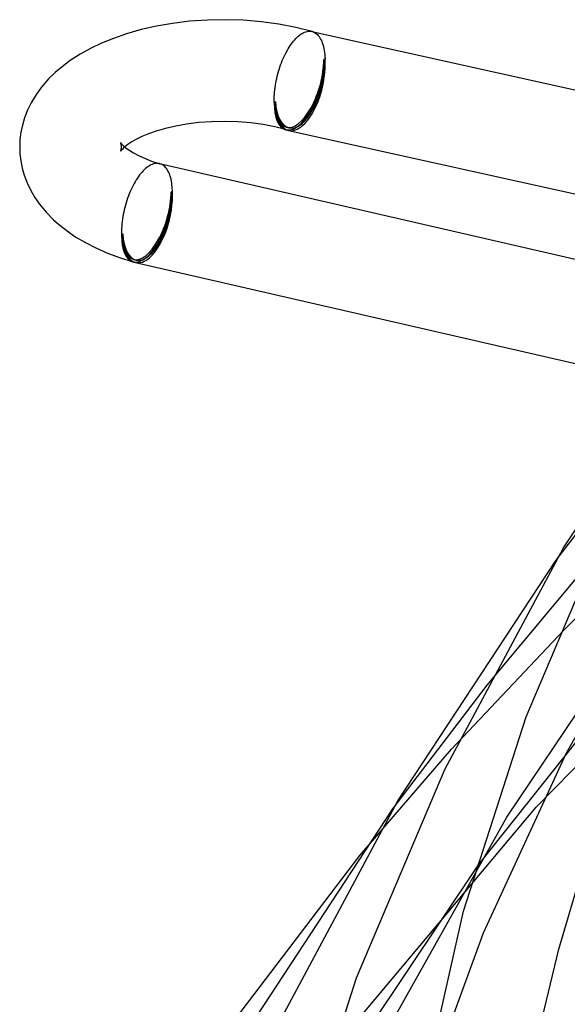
# Model space of a CAD drawing. Header units: millimetres. Extents: x -374 to 374, y -188 to 321.
# Tile 13 of 112: x -331 to -310, y 63 to 102. Entities that reach past the tile are written whole.
import ezdxf

# ---------------------------------------------------------------- set-up
doc = ezdxf.new("R2010")
doc.units = ezdxf.units.MM
doc.layers.add('HIDDEN', color=7, linetype='Continuous')
doc.layers.add('THICK', color=7, linetype='Continuous')

msp = doc.modelspace()

# ---------------------------------------------------------------- linework, layer by layer
at = {"layer": 'HIDDEN'}
for p, q in [((-320.01, 101.388), (-320.006, 101.387)), ((-320.006, 101.387), (-320.002, 101.386)), ((-320.002, 101.386), (-319.997, 101.385)), ((-319.988, 101.382), (-320, 101.386)), ((-319.997, 101.385), (-319.993, 101.384)), ((-319.993, 101.384), (-319.989, 101.383)), ((-319.989, 101.383), (-319.985, 101.381)), ((-319.985, 101.381), (-319.943, 101.367)), ((-319.943, 101.367), (-319.903, 101.347)), ((-319.903, 101.347), (-319.864, 101.323)), ((-319.864, 101.323), (-319.827, 101.295)), ((-319.827, 101.295), (-319.791, 101.262)), ((-319.791, 101.262), (-319.757, 101.225)), ((-319.757, 101.225), (-319.724, 101.183)), ((-319.724, 101.183), (-319.694, 101.138)), ((-319.694, 101.138), (-319.665, 101.088)), ((-319.665, 101.088), (-319.638, 101.034)), ((-319.638, 101.034), (-319.614, 100.976)), ((-319.614, 100.976), (-319.591, 100.915)), ((-319.591, 100.915), (-319.571, 100.85)), ((-319.571, 100.85), (-319.552, 100.782)), ((-319.552, 100.782), (-319.536, 100.711)), ((-319.536, 100.711), (-319.523, 100.637)), ((-319.523, 100.637), (-319.511, 100.56)), ((-319.492, 100.312), (-319.542, 100.269)), ((-319.511, 100.56), (-319.502, 100.48)), ((-319.502, 100.48), (-319.496, 100.397)), ((-319.496, 100.397), (-319.492, 100.312)), ((-321.442, 98.623), (-321.492, 98.58)), ((-327.521, 97.01), (-327.525, 97.017)), ((-327.513, 96.989), (-327.521, 97.01)), ((-327.505, 96.961), (-327.513, 96.989)), ((-327.498, 96.927), (-327.505, 96.961)), ((-327.505, 96.736), (-327.498, 96.77)), ((-327.493, 96.888), (-327.498, 96.927)), ((-327.498, 96.77), (-327.493, 96.808)), ((-327.492, 96.848), (-327.493, 96.888)), ((-327.493, 96.808), (-327.492, 96.848)), ((-327.411, 96.807), (-327.468, 96.751)), ((-327.364, 96.848), (-327.411, 96.807)), ((-327.524, 96.68), (-327.52, 96.689)), ((-327.521, 96.685), (-327.524, 96.68)), ((-327.506, 96.706), (-327.521, 96.685)), ((-327.52, 96.689), (-327.513, 96.709)), ((-327.513, 96.709), (-327.505, 96.736)), ((-327.468, 96.751), (-327.506, 96.706)), ((-325.994, 96.188), (-325.998, 96.189)), ((-325.99, 96.187), (-325.994, 96.188)), ((-325.986, 96.186), (-325.99, 96.187)), ((-325.983, 96.185), (-325.986, 96.186)), ((-325.986, 96.186), (-325.984, 96.185)), ((-325.984, 96.185), (-325.982, 96.185)), ((-325.979, 96.184), (-325.983, 96.185)), ((-325.982, 96.185), (-325.981, 96.184)), ((-325.981, 96.184), (-325.979, 96.184)), ((-325.975, 96.183), (-325.979, 96.184)), ((-325.979, 96.184), (-325.977, 96.183)), ((-325.977, 96.183), (-325.975, 96.183)), ((-325.935, 96.169), (-325.975, 96.183)), ((-325.897, 96.151), (-325.935, 96.169)), ((-325.86, 96.129), (-325.897, 96.151)), ((-325.824, 96.102), (-325.86, 96.129)), ((-325.79, 96.072), (-325.824, 96.102)), ((-325.757, 96.037), (-325.79, 96.072)), ((-325.726, 95.999), (-325.757, 96.037)), ((-325.697, 95.957), (-325.726, 95.999)), ((-325.669, 95.911), (-325.697, 95.957)), ((-325.644, 95.862), (-325.669, 95.911)), ((-325.62, 95.809), (-325.644, 95.862)), ((-325.598, 95.753), (-325.62, 95.809)), ((-325.577, 95.694), (-325.598, 95.753)), ((-325.559, 95.631), (-325.577, 95.694)), ((-325.543, 95.565), (-325.559, 95.631)), ((-325.529, 95.497), (-325.543, 95.565)), ((-325.518, 95.425), (-325.529, 95.497)), ((-325.508, 95.352), (-325.518, 95.425)), ((-325.5, 95.275), (-325.508, 95.352)), ((-325.495, 95.197), (-325.5, 95.275)), ((-325.542, 95.073), (-325.492, 95.116)), ((-325.492, 95.116), (-325.495, 95.197)), ((-327.492, 93.384), (-327.442, 93.427)), ((-310.407, 80.595), (-306.776, 85.358)), ((-310.106, 77.85), (-305.641, 82.33)), ((-313.123, 75.686), (-308.573, 81.143)), ((-310.006, 73.021), (-305.685, 80.686)), ((-311.191, 70.895), (-302.363, 79.944)), ((-312.355, 70.497), (-306.914, 78.598)), ((-314.525, 73.17), (-310.106, 77.85)), ((-306.322, 77.628), (-313.479, 68.621)), ((-316.825, 70.821), (-313.123, 75.686)), ((-318.125, 68.991), (-314.525, 73.17)), ((-313.262, 65.957), (-310.006, 73.021)), ((-318.201, 62.526), (-311.191, 70.895)), ((-316.68, 62.767), (-312.355, 70.497)), ((-313.479, 68.621), (-318.67, 60.865)), ((-315.766, 59.134), (-313.262, 65.957))]:
    msp.add_line(p, q, dxfattribs=at)
for centre, end in [((-320.492, 99.446), 257.4856), ((-326.492, 94.25), 257.0579)]:
    msp.add_arc(centre, 1.9, 253.8981, end, dxfattribs=at)
for centre, major_axis, ratio, start_param, end_param in [((-320.492, 99.446), (0.527, 1.825), 0.433013, -3.141586, -0.982794), ((-320.492, 99.446), (0.555, 1.922), 0.433013, -3.072688, -0.982794), ((-320.492, 99.446), (0.412, 1.855), 0.465313, -3.14148, -1.010914), ((-320.492, 99.446), (0.433, 1.952), 0.465313, -2.581711, -1.010914), ((-320.492, 99.446), (0.412, 1.855), 0.465313, 2.130678, 3.141705), ((-320.492, 99.446), (0.527, 1.825), 0.433013, 2.158799, 3.141599), ((-320.492, 99.446), (0.433, 1.952), 0.465313, 3.141562, 3.701475), ((-326.492, 94.25), (-0.527, -1.825), 0.433013, 0.000007, 2.158799), ((-326.492, 94.25), (0.555, 1.922), 0.433013, -3.080565, -0.982794), ((-326.492, 94.25), (-0.426, -1.852), 0.461626, 0.000106, 2.134137), ((-326.492, 94.25), (0.448, 1.949), 0.461626, -2.578252, -1.007456), ((-326.492, 94.25), (-0.527, -1.825), 0.433013, -0.982794, 0.000007), ((-326.492, 94.25), (-0.426, -1.852), 0.461626, -1.007456, 0.000106), ((-326.492, 94.25), (0.448, 1.949), 0.461626, 3.141558, 3.704933)]:
    msp.add_ellipse(centre, major_axis=major_axis, ratio=ratio, start_param=start_param, end_param=end_param, dxfattribs=at)
at = {"layer": 'THICK'}
for p, q in [((-324.115, 101.834), (-324.821, 101.784)), ((-323.407, 101.848), (-324.115, 101.834)), ((-322.699, 101.826), (-323.407, 101.848)), ((-321.998, 101.768), (-322.699, 101.826)), ((-326.712, 101.458), (-327.293, 101.293)), ((-326.113, 101.595), (-326.712, 101.458)), ((-325.493, 101.702), (-326.113, 101.595)), ((-324.821, 101.784), (-325.493, 101.702)), ((-321.31, 101.674), (-321.998, 101.768)), ((-320.642, 101.547), (-321.31, 101.674)), ((-320, 101.386), (-320.642, 101.547)), ((-327.811, 101.114), (-328.275, 100.924)), ((-327.293, 101.293), (-327.811, 101.114)), ((-320.731, 101.006), (-320.686, 101.058)), ((-320.686, 101.058), (-320.641, 101.107)), ((-320.641, 101.107), (-320.595, 101.153)), ((-320.595, 101.153), (-320.549, 101.195)), ((-320.549, 101.195), (-320.498, 101.237)), ((-320.498, 101.237), (-320.448, 101.274)), ((-320.448, 101.274), (-320.397, 101.307)), ((-320.397, 101.307), (-320.346, 101.334)), ((-320.346, 101.334), (-320.296, 101.357)), ((-320.296, 101.357), (-320.247, 101.375)), ((-320.247, 101.375), (-320.197, 101.388)), ((-320.197, 101.388), (-320.149, 101.395)), ((-320.149, 101.395), (-320.102, 101.398)), ((-320.102, 101.398), (-320.055, 101.395)), ((-320.055, 101.395), (-320.01, 101.388)), ((-320.011, 101.388), (-299.847, 96.912)), ((-328.71, 100.717), (-329.112, 100.494)), ((-328.275, 100.924), (-328.71, 100.717)), ((-320.987, 100.625), (-320.946, 100.696)), ((-320.946, 100.696), (-320.905, 100.764)), ((-320.905, 100.764), (-320.862, 100.829)), ((-320.862, 100.829), (-320.819, 100.891)), ((-320.819, 100.891), (-320.776, 100.95)), ((-320.776, 100.95), (-320.731, 101.006)), ((-329.112, 100.494), (-329.502, 100.243)), ((-321.172, 100.238), (-321.138, 100.319)), ((-321.138, 100.319), (-321.102, 100.399)), ((-321.102, 100.399), (-321.065, 100.476)), ((-321.065, 100.476), (-321.026, 100.552)), ((-321.026, 100.552), (-320.987, 100.625)), ((-329.893, 99.947), (-330.102, 99.766)), ((-329.502, 100.243), (-329.893, 99.947)), ((-321.322, 99.808), (-321.295, 99.896)), ((-321.295, 99.896), (-321.267, 99.984)), ((-321.267, 99.984), (-321.237, 100.07)), ((-321.237, 100.07), (-321.205, 100.155)), ((-321.205, 100.155), (-321.172, 100.238)), ((-330.356, 99.517), (-330.646, 99.184)), ((-330.102, 99.766), (-330.356, 99.517)), ((-321.41, 99.45), (-321.391, 99.54)), ((-321.391, 99.54), (-321.37, 99.63)), ((-321.37, 99.63), (-321.347, 99.719)), ((-321.347, 99.719), (-321.322, 99.808)), ((-330.646, 99.184), (-330.863, 98.883)), ((-321.477, 99.003), (-321.468, 99.092)), ((-321.468, 99.092), (-321.456, 99.18)), ((-321.456, 99.18), (-321.443, 99.27)), ((-321.443, 99.27), (-321.427, 99.36)), ((-321.427, 99.36), (-321.41, 99.45)), ((-330.863, 98.883), (-331.044, 98.58)), ((-321.493, 98.662), (-321.492, 98.745)), ((-321.492, 98.745), (-321.489, 98.83)), ((-321.489, 98.83), (-321.484, 98.916)), ((-321.484, 98.916), (-321.477, 99.003)), ((-331.044, 98.58), (-331.186, 98.288)), ((-321.492, 98.58), (-321.493, 98.662)), ((-331.3, 97.995), (-331.385, 97.708)), ((-331.186, 98.288), (-331.3, 97.995)), ((-331.385, 97.708), (-331.445, 97.42)), ((-325.757, 97.574), (-326.125, 97.467)), ((-325.36, 97.666), (-325.757, 97.574)), ((-324.934, 97.741), (-325.36, 97.666)), ((-324.462, 97.8), (-324.934, 97.741)), ((-323.95, 97.838), (-324.462, 97.8)), ((-323.434, 97.848), (-323.95, 97.838)), ((-322.919, 97.832), (-323.434, 97.848)), ((-322.413, 97.789), (-322.919, 97.832)), ((-321.927, 97.722), (-322.413, 97.789)), ((-321.468, 97.633), (-321.927, 97.722)), ((-321.046, 97.525), (-321.468, 97.633)), ((-331.445, 97.42), (-331.48, 97.134)), ((-326.686, 97.253), (-326.906, 97.147)), ((-326.429, 97.36), (-326.686, 97.253)), ((-326.125, 97.467), (-326.429, 97.36)), ((-320.925, 97.494), (-302.192, 93.335)), ((-331.48, 97.134), (-331.492, 96.848)), ((-331.492, 96.848), (-331.481, 96.572)), ((-327.525, 97.017), (-327.52, 97.009)), ((-327.52, 97.009), (-327.502, 96.986)), ((-327.502, 96.986), (-327.457, 96.934)), ((-327.457, 96.934), (-327.398, 96.877)), ((-327.398, 96.877), (-327.338, 96.826)), ((-327.241, 96.943), (-327.364, 96.848)), ((-327.338, 96.826), (-327.263, 96.768)), ((-327.263, 96.768), (-327.17, 96.704)), ((-327.087, 97.045), (-327.241, 96.943)), ((-326.906, 97.147), (-327.087, 97.045)), ((-331.481, 96.572), (-331.448, 96.295)), ((-327.17, 96.704), (-327.026, 96.616)), ((-327.026, 96.616), (-326.823, 96.507)), ((-326.823, 96.507), (-326.584, 96.398)), ((-326.584, 96.398), (-326.308, 96.291)), ((-331.448, 96.295), (-331.392, 96.017)), ((-331.392, 96.017), (-331.313, 95.74)), ((-326.542, 95.997), (-326.59, 95.954)), ((-326.491, 96.039), (-326.542, 95.997)), ((-326.439, 96.076), (-326.491, 96.039)), ((-326.388, 96.109), (-326.439, 96.076)), ((-326.337, 96.136), (-326.388, 96.109)), ((-326.286, 96.159), (-326.337, 96.136)), ((-326.308, 96.291), (-325.986, 96.186)), ((-326.236, 96.177), (-326.286, 96.159)), ((-326.187, 96.189), (-326.236, 96.177)), ((-326.138, 96.197), (-326.187, 96.189)), ((-326.09, 96.199), (-326.138, 96.197)), ((-326.043, 96.196), (-326.09, 96.199)), ((-325.998, 96.189), (-326.043, 96.196)), ((-325.998, 96.189), (-303.595, 91.039)), ((-331.313, 95.74), (-331.197, 95.432)), ((-326.868, 95.618), (-326.912, 95.55)), ((-326.823, 95.683), (-326.868, 95.618)), ((-326.778, 95.744), (-326.823, 95.683)), ((-326.731, 95.802), (-326.778, 95.744)), ((-326.685, 95.856), (-326.731, 95.802)), ((-326.638, 95.907), (-326.685, 95.856)), ((-326.59, 95.954), (-326.638, 95.907)), ((-331.197, 95.432), (-331.05, 95.127)), ((-327.077, 95.252), (-327.115, 95.171)), ((-327.037, 95.33), (-327.077, 95.252)), ((-326.997, 95.406), (-327.037, 95.33)), ((-326.955, 95.479), (-326.997, 95.406)), ((-326.912, 95.55), (-326.955, 95.479)), ((-331.05, 95.127), (-330.893, 94.859)), ((-330.893, 94.859), (-330.71, 94.595)), ((-327.22, 94.917), (-327.252, 94.829)), ((-327.187, 95.004), (-327.22, 94.917)), ((-327.151, 95.089), (-327.187, 95.004)), ((-327.115, 95.171), (-327.151, 95.089)), ((-330.71, 94.595), (-330.454, 94.284)), ((-327.362, 94.467), (-327.385, 94.374)), ((-327.337, 94.558), (-327.362, 94.467)), ((-327.311, 94.65), (-327.337, 94.558)), ((-327.283, 94.74), (-327.311, 94.65)), ((-327.252, 94.829), (-327.283, 94.74)), ((-330.454, 94.284), (-330.158, 93.981)), ((-327.44, 94.096), (-327.454, 94.003)), ((-327.424, 94.188), (-327.44, 94.096)), ((-327.405, 94.281), (-327.424, 94.188)), ((-327.385, 94.374), (-327.405, 94.281)), ((-330.158, 93.981), (-329.962, 93.806)), ((-329.962, 93.806), (-329.75, 93.634)), ((-327.484, 93.731), (-327.489, 93.642)), ((-327.476, 93.821), (-327.484, 93.731)), ((-327.466, 93.912), (-327.476, 93.821)), ((-327.454, 94.003), (-327.466, 93.912)), ((-329.75, 93.634), (-329.523, 93.467)), ((-329.523, 93.467), (-329.28, 93.305)), ((-329.28, 93.305), (-328.905, 93.083)), ((-327.492, 93.554), (-327.493, 93.468)), ((-327.493, 93.468), (-327.492, 93.384)), ((-327.489, 93.642), (-327.492, 93.554)), ((-328.905, 93.083), (-328.5, 92.875)), ((-328.5, 92.875), (-328.066, 92.682)), ((-328.066, 92.682), (-327.606, 92.507)), ((-327.606, 92.507), (-327.046, 92.328)), ((-326.94, 92.301), (-306.02, 87.492)), ((-310.117, 81.087), (-303.99, 90.369)), ((-311.594, 74.443), (-308.189, 82.477)), ((-314.786, 72.369), (-310.117, 81.087)), ((-316.638, 71.138), (-310.407, 80.595)), ((-314.051, 66.799), (-311.594, 74.443)), ((-318.25, 64.181), (-314.786, 72.369)), ((-321.383, 62.262), (-316.638, 71.138)), ((-323.159, 61.189), (-316.825, 70.821)), ((-310.31, 65.31), (-309.063, 69.544)), ((-325.894, 58.792), (-318.125, 68.991)), ((-315.723, 59.378), (-314.051, 66.799)), ((-311.303, 61.151), (-310.31, 65.31)), ((-320.75, 56.393), (-318.25, 64.181))]:
    msp.add_line(p, q, dxfattribs=at)
for centre, major_axis, ratio, start_param, end_param in [((-320.492, 99.446), (0.433, 1.952), 0.465313, 2.130678, 3.141562), ((-320.492, 99.446), (0.555, 1.922), 0.433013, 2.158799, 3.141599), ((-320.492, 99.446), (0.555, 1.922), 0.433013, -3.141586, -3.072688), ((-326.492, 94.25), (0.448, 1.949), 0.461626, 2.134137, 3.141558), ((-326.492, 94.25), (0.555, 1.922), 0.433013, 2.158799, 3.141599), ((-326.492, 94.25), (0.555, 1.922), 0.433013, -3.141586, -3.080565)]:
    msp.add_ellipse(centre, major_axis=major_axis, ratio=ratio, start_param=start_param, end_param=end_param, dxfattribs=at)

doc.saveas('drawing.dxf')
